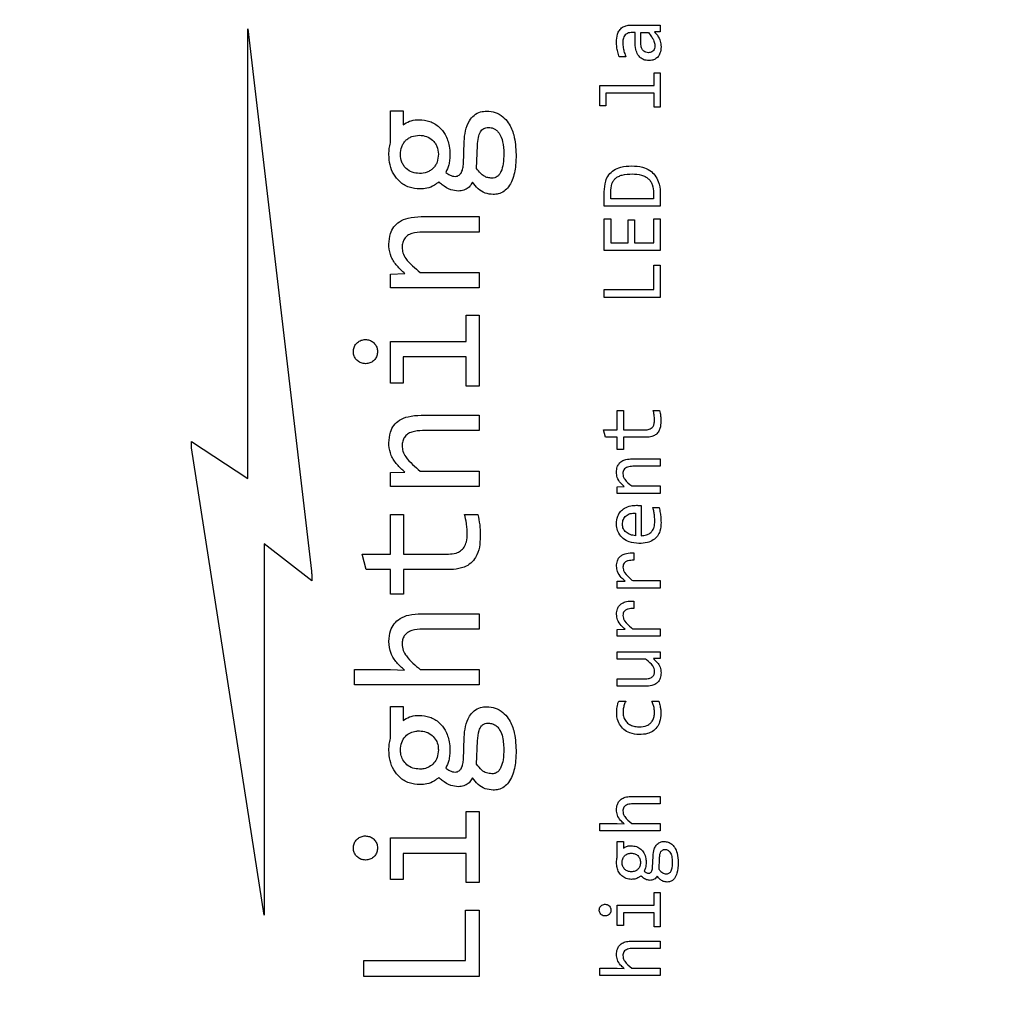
# Model space of a CAD drawing. Header units: millimetres. Extents: x 0 to 420, y 0 to 297.
# Tile 111 of 145: x 203.76 to 207.44, y 185.47 to 189.12. Entities that reach past the tile are written whole.
import ezdxf

# ---------------------------------------------------------------- set-up
doc = ezdxf.new("R2010")
doc.units = ezdxf.units.MM
doc.styles.add('SLDTEXTSTYLE0', font='TXT', dxfattribs={"width": 0.75})
doc.dimstyles.new('SLDDIMSTYLE0', dxfattribs={"dimtxt": 3.5, "dimasz": 3.302, "dimexe": 0, "dimexo": 0.0625, "dimgap": 0.875, "dimtad": 1, "dimlfac": 5, "dimrnd": 1e-09, "dimzin": 12, "dimdsep": 46, "dimtxsty": 'SLDTEXTSTYLE0', "dimsah": 1, "dimcen": 0.09, "dimadec": 0, "dimazin": 3, "dimtfac": 1, "dimtofl": 0, "dimtmove": 0, "dimatfit": 3, "dimfxl": 1, "dimfrac": 2, "dimtolj": 1, "dimtzin": 12, "dimarcsym": 0})

# ---------------------------------------------------------------- blocks, each defined once
blk = doc.blocks.new('_D_5')
at = {"color": 7, "linetype": 'Continuous', "lineweight": 18}
for p, q in [((186.436, 221.3553), (271.0027, 221.3553)), ((270.0027, 160.1553), (270.0027, 221.3553)), ((186.436, 160.1553), (271.0027, 160.1553))]:
    blk.add_line(p, q, dxfattribs=at)
for points in [[(270.0027, 221.3553), (269.4947, 218.0533), (270.5107, 218.0533)], [(270.0027, 160.1553), (270.5107, 163.4573), (269.4947, 163.4573)]]:
    blk.add_solid(points, dxfattribs=at)
at = {"color": 7, "linetype": 'Continuous', "lineweight": 18, "insert": (265.491, 186.8762), "char_height": 3.5, "attachment_point": 1, "rotation": 90, "style": 'SLDTEXTSTYLE0'}
blk.add_mtext('306', dxfattribs=at)

msp = doc.modelspace()

# ---------------------------------------------------------------- linework, layer by layer
at = {"color": 7, "linetype": 'Continuous', "lineweight": 25}
for p, q in [((204.6096, 189.0859), (204.8481, 187.0598)), ((204.6096, 187.4063), (204.6096, 189.0859)), ((206.0401, 189.1001), (206.1508, 189.1001)), ((206.0564, 189.0722), (206.0423, 189.0722)), ((206.0564, 189.0389), (206.0564, 189.0722)), ((206.0777, 189.0368), (206.0777, 189.0722)), ((206.0777, 189.0722), (206.1062, 189.0722)), ((206.1508, 189.0752), (206.1292, 189.0746)), ((206.1508, 189.1001), (206.1508, 189.0752)), ((206.0224, 188.9812), (205.9973, 188.9812)), ((206.1275, 188.9223), (206.1508, 188.9223)), ((206.1275, 188.8746), (206.1275, 188.9223)), ((206.1508, 188.9223), (206.1508, 188.7936)), ((205.9247, 188.8746), (206.1275, 188.8746)), ((205.9247, 188.7989), (205.9247, 188.8746)), ((205.9475, 188.8465), (205.9475, 188.7989)), ((206.1275, 188.8465), (205.9475, 188.8465)), ((206.1275, 188.7936), (206.1275, 188.8465)), ((205.1432, 188.7801), (205.1899, 188.7801)), ((205.1432, 188.6602), (205.1432, 188.7801)), ((205.1899, 188.7801), (205.1899, 188.7273)), ((205.9475, 188.7989), (205.9247, 188.7989)), ((206.1508, 188.7936), (206.1275, 188.7936)), ((205.4151, 188.5788), (205.4182, 188.6656)), ((205.4648, 188.5645), (205.4679, 188.6509)), ((205.9417, 188.4231), (205.9417, 188.4771)), ((205.9657, 188.4516), (205.9657, 188.4761)), ((206.126, 188.4516), (205.9657, 188.4516)), ((206.126, 188.4727), (206.126, 188.4516)), ((206.1508, 188.4679), (206.1508, 188.4231)), ((206.1508, 188.4231), (205.9417, 188.4231)), ((205.2577, 188.3844), (205.4737, 188.3844)), ((205.4737, 188.3844), (205.4737, 188.327)), ((205.9417, 188.3766), (205.9657, 188.3766)), ((205.9417, 188.2577), (205.9417, 188.3766)), ((205.9657, 188.3766), (205.9657, 188.2862)), ((206.0305, 188.3731), (206.0545, 188.3731)), ((206.0305, 188.2862), (206.0305, 188.3731)), ((206.0545, 188.3731), (206.0545, 188.2862)), ((206.1264, 188.3766), (206.1508, 188.3766)), ((206.1264, 188.2862), (206.1264, 188.3766)), ((206.1508, 188.3766), (206.1508, 188.2577)), ((205.4737, 188.327), (205.2624, 188.327)), ((205.9657, 188.2862), (206.0305, 188.2862)), ((206.0545, 188.2862), (206.1264, 188.2862)), ((206.1508, 188.2577), (205.9417, 188.2577)), ((206.1264, 188.2028), (206.1508, 188.2028)), ((206.1264, 188.1116), (206.1264, 188.2028)), ((206.1508, 188.2028), (206.1508, 188.0825)), ((205.1432, 188.1696), (205.1964, 188.1719)), ((205.1432, 188.1183), (205.1432, 188.1696)), ((205.2543, 188.1758), (205.4737, 188.1758)), ((205.4737, 188.1758), (205.4737, 188.1183)), ((205.4737, 188.1183), (205.1432, 188.1183)), ((205.9417, 188.0825), (205.9417, 188.1116)), ((205.9417, 188.1116), (206.1264, 188.1116)), ((206.1508, 188.0825), (205.9417, 188.0825)), ((205.4259, 188.0161), (205.4737, 188.0161)), ((205.4259, 187.9177), (205.4259, 188.0161)), ((205.4737, 188.0161), (205.4737, 187.7511)), ((205.1432, 187.9177), (205.4259, 187.9177)), ((205.1432, 187.7619), (205.1432, 187.9177)), ((205.1906, 187.8599), (205.1906, 187.7619)), ((205.4259, 187.8599), (205.1906, 187.8599)), ((205.4259, 187.7511), (205.4259, 187.8599)), ((205.1906, 187.7619), (205.1432, 187.7619)), ((205.4737, 187.7511), (205.4259, 187.7511)), ((205.2577, 187.6424), (205.4737, 187.6424)), ((205.4737, 187.6424), (205.4737, 187.5849)), ((205.9902, 187.6597), (206.0136, 187.6597)), ((205.9902, 187.5876), (205.9902, 187.6597)), ((206.0136, 187.6597), (206.0136, 187.5876)), ((206.1245, 187.6597), (206.1485, 187.6597)), ((205.4737, 187.5849), (205.2624, 187.5849)), ((205.9389, 187.5876), (205.9902, 187.5876)), ((205.946, 187.5597), (205.9389, 187.5876)), ((206.0136, 187.5876), (206.0951, 187.5876)), ((204.3996, 187.5205), (204.3996, 187.5436)), ((204.3996, 187.5436), (204.6096, 187.4063)), ((205.9902, 187.5597), (205.946, 187.5597)), ((205.9902, 187.5147), (205.9902, 187.5597)), ((206.0136, 187.5597), (206.0136, 187.5147)), ((206.0974, 187.5597), (206.0136, 187.5597)), ((204.6713, 185.7742), (204.3996, 187.5205)), ((206.0136, 187.5147), (205.9902, 187.5147)), ((206.0459, 187.4793), (206.1508, 187.4793)), ((206.1508, 187.4514), (206.0481, 187.4514)), ((206.1508, 187.4793), (206.1508, 187.4514)), ((205.1432, 187.4276), (205.1964, 187.4299)), ((205.1432, 187.3763), (205.1432, 187.4276)), ((205.2543, 187.4337), (205.4737, 187.4337)), ((205.4737, 187.4337), (205.4737, 187.3763)), ((206.0442, 187.378), (206.1508, 187.378)), ((206.1508, 187.378), (206.1508, 187.3501)), ((205.4737, 187.3763), (205.1432, 187.3763)), ((205.9902, 187.375), (206.0161, 187.3761)), ((205.9902, 187.3501), (205.9902, 187.375)), ((206.1508, 187.3501), (205.9902, 187.3501)), ((206.0794, 187.3049), (206.0794, 187.192)), ((205.1432, 187.2717), (205.1914, 187.2717)), ((205.1432, 187.1233), (205.1432, 187.2717)), ((205.1914, 187.2717), (205.1914, 187.1233)), ((205.4197, 187.2717), (205.4691, 187.2717)), ((206.058, 187.2765), (206.058, 187.192)), ((206.1234, 187.2969), (206.1463, 187.2969)), ((204.6713, 187.161), (204.6713, 185.7742)), ((204.8489, 187.0237), (204.6713, 187.161)), ((205.0375, 187.1233), (205.1432, 187.1233)), ((205.0522, 187.0658), (205.0375, 187.1233)), ((205.1914, 187.1233), (205.3592, 187.1233)), ((206.0515, 187.1281), (206.0515, 187.1)), ((204.8481, 187.0598), (204.8481, 187.0497)), ((204.8481, 187.0497), (204.8489, 187.0497)), ((204.8489, 187.0497), (204.8489, 187.0237)), ((205.1432, 187.0658), (205.0522, 187.0658)), ((205.1432, 186.9732), (205.1432, 187.0658)), ((205.1914, 187.0658), (205.1914, 186.9732)), ((205.3638, 187.0658), (205.1914, 187.0658)), ((205.9902, 187.0217), (206.0198, 187.0224)), ((205.9902, 186.9962), (205.9902, 187.0217)), ((206.0477, 187.0243), (206.1508, 187.0243)), ((206.1508, 187.0243), (206.1508, 186.9962)), ((205.1914, 186.9732), (205.1432, 186.9732)), ((206.1508, 186.9962), (205.9902, 186.9962)), ((206.0515, 186.9479), (206.0515, 186.9198)), ((205.2577, 186.9003), (205.4737, 186.9003)), ((205.4737, 186.9003), (205.4737, 186.8429)), ((205.4737, 186.8429), (205.2624, 186.8429)), ((205.9902, 186.8415), (206.0198, 186.8422)), ((205.9902, 186.816), (205.9902, 186.8415)), ((206.0477, 186.8441), (206.1508, 186.8441)), ((206.1508, 186.8441), (206.1508, 186.816)), ((206.1508, 186.816), (205.9902, 186.816)), ((205.9902, 186.7585), (206.1508, 186.7585)), ((205.9902, 186.7306), (205.9902, 186.7585)), ((206.1508, 186.7585), (206.1508, 186.7334)), ((206.0966, 186.7306), (205.9902, 186.7306)), ((206.1508, 186.7334), (206.1249, 186.7325)), ((205.0082, 186.6917), (205.1428, 186.6917)), ((205.0082, 186.6342), (205.0082, 186.6917)), ((205.1428, 186.6917), (205.1949, 186.6897)), ((205.2543, 186.6917), (205.4737, 186.6917)), ((205.4737, 186.6917), (205.4737, 186.6342)), ((205.9902, 186.6572), (206.0929, 186.6572)), ((205.9902, 186.6292), (205.9902, 186.6572)), ((205.4737, 186.6342), (205.0082, 186.6342)), ((206.0951, 186.6292), (205.9902, 186.6292)), ((205.9955, 186.5738), (206.0221, 186.5738)), ((206.1189, 186.5738), (206.1448, 186.5738)), ((205.1432, 186.554), (205.1899, 186.554)), ((205.1432, 186.434), (205.1432, 186.554)), ((205.1899, 186.554), (205.1899, 186.5012)), ((205.4151, 186.3527), (205.4182, 186.4394)), ((205.4648, 186.3384), (205.4679, 186.4248)), ((206.0459, 186.2179), (206.1508, 186.2179)), ((206.1508, 186.2179), (206.1508, 186.19)), ((206.1508, 186.19), (206.0481, 186.19)), ((205.4259, 186.161), (205.4737, 186.161)), ((205.4259, 186.0626), (205.4259, 186.161)), ((205.4737, 186.161), (205.4737, 185.896)), ((205.9247, 186.1165), (205.99, 186.1165)), ((205.9247, 186.0886), (205.9247, 186.1165)), ((205.99, 186.1165), (206.0153, 186.1156)), ((206.0442, 186.1165), (206.1508, 186.1165)), ((206.1508, 186.1165), (206.1508, 186.0886)), ((205.1432, 186.0626), (205.4259, 186.0626)), ((205.1432, 185.9068), (205.1432, 186.0626)), ((206.1508, 186.0886), (205.9247, 186.0886)), ((205.9902, 186.0496), (206.0129, 186.0496)), ((205.9902, 185.9914), (205.9902, 186.0496)), ((206.0129, 186.0496), (206.0129, 186.024)), ((205.1906, 186.0048), (205.1906, 185.9068)), ((205.4259, 186.0048), (205.1906, 186.0048)), ((205.4259, 185.896), (205.4259, 186.0048)), ((206.1223, 185.9519), (206.1238, 185.994)), ((206.1465, 185.9449), (206.148, 185.9869)), ((205.1906, 185.9068), (205.1432, 185.9068)), ((205.4737, 185.896), (205.4259, 185.896)), ((206.1275, 185.8588), (206.1508, 185.8588)), ((206.1275, 185.811), (206.1275, 185.8588)), ((206.1508, 185.8588), (206.1508, 185.7301)), ((205.9902, 185.811), (206.1275, 185.811)), ((205.9902, 185.7353), (205.9902, 185.811)), ((205.4236, 185.7927), (205.4737, 185.7927)), ((205.4236, 185.6048), (205.4236, 185.7927)), ((205.4737, 185.7927), (205.4737, 185.5451)), ((206.0133, 185.7829), (206.0133, 185.7353)), ((206.1275, 185.7829), (206.0133, 185.7829)), ((206.1275, 185.7301), (206.1275, 185.7829)), ((206.0133, 185.7353), (205.9902, 185.7353)), ((206.1508, 185.7301), (206.1275, 185.7301)), ((206.0459, 185.6772), (206.1508, 185.6772)), ((206.1508, 185.6493), (206.0481, 185.6493)), ((206.1508, 185.6772), (206.1508, 185.6493)), ((205.0433, 185.5451), (205.0433, 185.6048)), ((205.0433, 185.6048), (205.4236, 185.6048)), ((205.9247, 185.5759), (205.99, 185.5759)), ((205.9247, 185.548), (205.9247, 185.5759)), ((205.99, 185.5759), (206.0153, 185.575)), ((206.0442, 185.5759), (206.1508, 185.5759)), ((206.1508, 185.5759), (206.1508, 185.548)), ((205.4737, 185.5451), (205.0433, 185.5451)), ((206.1508, 185.548), (205.9247, 185.548))]:
    msp.add_line(p, q, dxfattribs=at)
for points, knots in [([(205.9872, 189.0374), (205.9878, 189.047), (205.9886, 189.0621), (205.9971, 189.0811), (206.0085, 189.0924), (206.0234, 189.0992), (206.0342, 189.0998), (206.0401, 189.1001)], [0, 0, 0, 0, 0.307835, 0.481843, 0.657268, 0.811319, 1, 1, 1, 1]), ([(206.0423, 189.0722), (206.0389, 189.072), (206.0324, 189.0716), (206.0234, 189.0673), (206.0166, 189.0605), (206.0116, 189.0496), (206.0111, 189.0409), (206.0108, 189.0353)], [0, 0, 0, 0, 0.183602, 0.356374, 0.529372, 0.69487, 1, 1, 1, 1]), ([(206.1062, 189.0722), (206.1105, 189.0671), (206.1178, 189.0586), (206.126, 189.0439), (206.13, 189.0327), (206.1303, 189.0255), (206.1303, 189.0241)], [0, 0, 0, 0, 0.365275, 0.608473, 0.919456, 1, 1, 1, 1]), ([(206.1292, 189.0746), (206.1329, 189.0706), (206.1422, 189.0604), (206.1518, 189.0415), (206.153, 189.0264), (206.1536, 189.0196)], [0, 0, 0, 0, 0.267518, 0.668588, 1, 1, 1, 1]), ([(205.9973, 188.9812), (205.9953, 188.9875), (205.9913, 188.9998), (205.988, 189.0187), (205.9875, 189.0311), (205.9872, 189.0374)], [0, 0, 0, 0, 0.349266, 0.672615, 1, 1, 1, 1]), ([(206.0108, 189.0353), (206.0111, 189.0286), (206.0117, 189.016), (206.0162, 188.9979), (206.0204, 188.9868), (206.0224, 188.9812)], [0, 0, 0, 0, 0.360406, 0.678213, 1, 1, 1, 1]), ([(206.1079, 188.9677), (206.1014, 188.9682), (206.0901, 188.9692), (206.0762, 188.9779), (206.0654, 188.9908), (206.0575, 189.0117), (206.0568, 189.0288), (206.0564, 189.0389)], [0, 0, 0, 0, 0.193231, 0.338743, 0.483806, 0.696322, 1, 1, 1, 1]), ([(206.1069, 188.9971), (206.1035, 188.9973), (206.0974, 188.9978), (206.0895, 189.0021), (206.0833, 189.0089), (206.0784, 189.0208), (206.078, 189.0307), (206.0777, 189.0368)], [0, 0, 0, 0, 0.181405, 0.326586, 0.471654, 0.672208, 1, 1, 1, 1]), ([(206.1303, 189.0241), (206.1301, 189.0201), (206.1298, 189.0136), (206.1257, 189.0053), (206.1203, 189.0001), (206.1136, 188.9975), (206.1091, 188.9972), (206.1069, 188.9971)], [0, 0, 0, 0, 0.2909425, 0.4799294, 0.6702971, 0.8355725, 1, 1, 1, 1]), ([(206.1536, 189.0196), (206.153, 189.0111), (206.1521, 188.9979), (206.1433, 188.9819), (206.1326, 188.9728), (206.1201, 188.9684), (206.1119, 188.9679), (206.1079, 188.9677)], [0, 0, 0, 0, 0.3188653, 0.5013107, 0.6852842, 0.8457277, 1, 1, 1, 1]), ([(205.4182, 188.6656), (205.4192, 188.6789), (205.4213, 188.7058), (205.4338, 188.7402), (205.4546, 188.7642), (205.4777, 188.7772), (205.4947, 188.7784), (205.5026, 188.779)], [0, 0, 0, 0, 0.254719, 0.511323, 0.680043, 0.849515, 1, 1, 1, 1]), ([(205.5026, 188.779), (205.5134, 188.7779), (205.5349, 188.7758), (205.5632, 188.7593), (205.5881, 188.7309), (205.6087, 188.6826), (205.6109, 188.6413), (205.6122, 188.6166)], [0, 0, 0, 0, 0.147226, 0.294576, 0.435789, 0.662382, 1, 1, 1, 1]), ([(205.1899, 188.7273), (205.1976, 188.7323), (205.2134, 188.7424), (205.2349, 188.7463), (205.247, 188.7465), (205.2496, 188.7466)], [0, 0, 0, 0, 0.4315216, 0.8739616, 1, 1, 1, 1]), ([(205.2496, 188.7466), (205.2632, 188.7454), (205.2905, 188.743), (205.325, 188.7219), (205.3503, 188.6894), (205.3632, 188.6533), (205.3645, 188.6277), (205.365, 188.6174)], [0, 0, 0, 0, 0.2094689, 0.4200235, 0.6035339, 0.8403022, 1, 1, 1, 1]), ([(205.4679, 188.6509), (205.4687, 188.6609), (205.47, 188.6781), (205.4762, 188.6979), (205.4842, 188.7086), (205.4912, 188.7139), (205.4996, 188.7171), (205.5057, 188.7175), (205.5088, 188.7176)], [0, 0, 0, 0, 0.34151, 0.593384, 0.69681, 0.794027, 0.892662, 1, 1, 1, 1]), ([(205.5088, 188.7176), (205.5124, 188.7174), (205.5197, 188.7169), (205.5305, 188.7129), (205.5405, 188.7062), (205.5534, 188.6909), (205.5646, 188.6615), (205.5657, 188.6352), (205.5663, 188.6205)], [0, 0, 0, 0, 0.086248, 0.174879, 0.269468, 0.372464, 0.648371, 1, 1, 1, 1]), ([(205.1802, 188.6174), (205.181, 188.6271), (205.1821, 188.6414), (205.1907, 188.6583), (205.1991, 188.669), (205.2097, 188.6777), (205.2266, 188.6865), (205.241, 188.6878), (205.2508, 188.6887)], [0, 0, 0, 0, 0.25737, 0.377634, 0.498573, 0.618697, 0.740264, 1, 1, 1, 1]), ([(205.2508, 188.6887), (205.2599, 188.6878), (205.278, 188.686), (205.298, 188.6735), (205.3101, 188.6596), (205.3196, 188.6424), (205.3209, 188.6275), (205.3218, 188.6174)], [0, 0, 0, 0, 0.242709, 0.480248, 0.607384, 0.732637, 1, 1, 1, 1]), ([(205.137, 188.617), (205.1373, 188.6242), (205.1377, 188.6351), (205.1402, 188.6495), (205.1422, 188.6566), (205.1432, 188.6602)], [0, 0, 0, 0, 0.494529, 0.74649, 1, 1, 1, 1]), ([(205.2523, 188.4878), (205.2387, 188.489), (205.2114, 188.4913), (205.177, 188.5125), (205.1534, 188.5426), (205.1393, 188.578), (205.1378, 188.6037), (205.137, 188.617)], [0, 0, 0, 0, 0.209405, 0.419881, 0.60331, 0.795303, 1, 1, 1, 1]), ([(205.2508, 188.5456), (205.2418, 188.5466), (205.2239, 188.5484), (205.204, 188.5609), (205.192, 188.575), (205.1824, 188.5923), (205.1811, 188.6072), (205.1802, 188.6174)], [0, 0, 0, 0, 0.239617, 0.475996, 0.605406, 0.732202, 1, 1, 1, 1]), ([(205.3218, 188.6174), (205.321, 188.6075), (205.3199, 188.5931), (205.3113, 188.5761), (205.3028, 188.5653), (205.2922, 188.5565), (205.2753, 188.5476), (205.2607, 188.5464), (205.2508, 188.5456)], [0, 0, 0, 0, 0.258047, 0.378028, 0.498262, 0.619272, 0.739788, 1, 1, 1, 1]), ([(205.365, 188.6174), (205.3647, 188.6107), (205.3643, 188.5973), (205.3604, 188.5742), (205.3536, 188.559), (205.3495, 188.5499)], [0, 0, 0, 0, 0.286694, 0.573568, 1, 1, 1, 1]), ([(205.5663, 188.6205), (205.5659, 188.6074), (205.5652, 188.5844), (205.5587, 188.5577), (205.55, 188.542), (205.542, 188.534), (205.5323, 188.5291), (205.5252, 188.5285), (205.5215, 188.5283)], [0, 0, 0, 0, 0.343952, 0.609243, 0.717863, 0.813416, 0.904271, 1, 1, 1, 1]), ([(205.6122, 188.6166), (205.6119, 188.6033), (205.6111, 188.5707), (205.6027, 188.5289), (205.5857, 188.4962), (205.5679, 188.478), (205.5472, 188.4687), (205.5329, 188.4678), (205.5266, 188.4673)], [0, 0, 0, 0, 0.208548, 0.508669, 0.656004, 0.777858, 0.900354, 1, 1, 1, 1]), ([(205.3854, 188.5348), (205.3879, 188.5351), (205.393, 188.5355), (205.4006, 188.5399), (205.4078, 188.5484), (205.4136, 188.5619), (205.4146, 188.5728), (205.4151, 188.5788)], [0, 0, 0, 0, 0.129827, 0.259849, 0.436512, 0.694457, 1, 1, 1, 1]), ([(205.5215, 188.5283), (205.5165, 188.5286), (205.5066, 188.5293), (205.4917, 188.5354), (205.4773, 188.5473), (205.4693, 188.5583), (205.4648, 188.5645)], [0, 0, 0, 0, 0.213078, 0.4225, 0.675588, 1, 1, 1, 1]), ([(205.9417, 188.4771), (205.9425, 188.4906), (205.9437, 188.5128), (205.957, 188.5411), (205.9769, 188.56), (206.007, 188.5723), (206.0303, 188.5734), (206.044, 188.5741)], [0, 0, 0, 0, 0.2499748, 0.4085794, 0.5681873, 0.7478458, 1, 1, 1, 1]), ([(206.044, 188.5741), (206.0575, 188.5734), (206.0813, 188.5721), (206.1117, 188.5591), (206.1323, 188.54), (206.1466, 188.5119), (206.1506, 188.4867), (206.1507, 188.4704), (206.1508, 188.4679)], [0, 0, 0, 0, 0.234298, 0.413376, 0.564375, 0.715039, 0.955728, 1, 1, 1, 1]), ([(205.3495, 188.5499), (205.3547, 188.5463), (205.3627, 188.5408), (205.3749, 188.5354), (205.3818, 188.535), (205.3854, 188.5348)], [0, 0, 0, 0, 0.480416, 0.73153, 1, 1, 1, 1]), ([(205.9657, 188.4761), (205.9663, 188.4865), (205.9671, 188.5012), (205.9751, 188.5182), (205.9834, 188.5281), (205.9948, 188.5354), (206.0156, 188.5429), (206.0333, 188.5436), (206.0459, 188.5441)], [0, 0, 0, 0, 0.253639, 0.359656, 0.458943, 0.567566, 0.690951, 1, 1, 1, 1]), ([(206.0459, 188.5441), (206.0577, 188.5435), (206.0746, 188.5427), (206.0946, 188.5347), (206.1063, 188.5268), (206.1153, 188.5164), (206.1243, 188.4987), (206.1253, 188.4834), (206.126, 188.4727)], [0, 0, 0, 0, 0.288262, 0.409453, 0.521244, 0.629898, 0.742188, 1, 1, 1, 1]), ([(205.3233, 188.514), (205.318, 188.5099), (205.3047, 188.4996), (205.2805, 188.4889), (205.2613, 188.4881), (205.2523, 188.4878)], [0, 0, 0, 0, 0.259035, 0.655006, 1, 1, 1, 1]), ([(205.3958, 188.4801), (205.3866, 188.481), (205.3648, 188.4831), (205.3415, 188.499), (205.3276, 188.5104), (205.3233, 188.514)], [0, 0, 0, 0, 0.335712, 0.793538, 1, 1, 1, 1]), ([(205.4494, 188.5132), (205.4464, 188.5078), (205.4406, 188.4974), (205.4255, 188.4864), (205.4101, 188.4809), (205.3997, 188.4803), (205.3958, 188.4801)], [0, 0, 0, 0, 0.27605, 0.530441, 0.825775, 1, 1, 1, 1]), ([(205.5266, 188.4673), (205.5163, 188.4682), (205.4956, 188.47), (205.4688, 188.4881), (205.456, 188.5047), (205.4494, 188.5132)], [0, 0, 0, 0, 0.326704, 0.655519, 1, 1, 1, 1]), ([(205.137, 188.2811), (205.1379, 188.2946), (205.1394, 188.3177), (205.1545, 188.3472), (205.1774, 188.3681), (205.213, 188.3824), (205.2412, 188.3837), (205.2577, 188.3844)], [0, 0, 0, 0, 0.2231322, 0.379052, 0.5354288, 0.727033, 1, 1, 1, 1]), ([(205.2624, 188.327), (205.2487, 188.3263), (205.2293, 188.3255), (205.2063, 188.3147), (205.1943, 188.3025), (205.1874, 188.2866), (205.1867, 188.2755), (205.1864, 188.2695)], [0, 0, 0, 0, 0.372697, 0.531716, 0.692132, 0.835039, 1, 1, 1, 1]), ([(205.1964, 188.1719), (205.1865, 188.1809), (205.1666, 188.1989), (205.1438, 188.2327), (205.1374, 188.2622), (205.1371, 188.2782), (205.137, 188.2811)], [0, 0, 0, 0, 0.312172, 0.626013, 0.932991, 1, 1, 1, 1]), ([(205.1864, 188.2695), (205.1869, 188.2627), (205.188, 188.2479), (205.2016, 188.2236), (205.225, 188.1999), (205.2444, 188.1839), (205.2543, 188.1758)], [0, 0, 0, 0, 0.168814, 0.368232, 0.680458, 1, 1, 1, 1]), ([(205.0043, 187.88), (205.0048, 187.8853), (205.0058, 187.8959), (205.0141, 187.9095), (205.0258, 187.9195), (205.0383, 187.9245), (205.0464, 187.9249), (205.0495, 187.9251)], [0, 0, 0, 0, 0.227181, 0.443662, 0.656352, 0.871476, 1, 1, 1, 1]), ([(205.0495, 187.9251), (205.0547, 187.9246), (205.065, 187.9236), (205.0787, 187.9156), (205.0888, 187.9041), (205.094, 187.8914), (205.0944, 187.8832), (205.0946, 187.88)], [0, 0, 0, 0, 0.219617, 0.435797, 0.650655, 0.863513, 1, 1, 1, 1]), ([(205.0495, 187.8348), (205.0441, 187.8353), (205.0335, 187.8363), (205.0199, 187.8446), (205.0099, 187.8563), (205.0049, 187.8688), (205.0045, 187.8769), (205.0043, 187.88)], [0, 0, 0, 0, 0.227176, 0.443669, 0.656341, 0.87146, 1, 1, 1, 1]), ([(205.0946, 187.88), (205.0941, 187.8746), (205.0931, 187.864), (205.0848, 187.8504), (205.0732, 187.8405), (205.0607, 187.8355), (205.0526, 187.835), (205.0495, 187.8348)], [0, 0, 0, 0, 0.227257, 0.443818, 0.656675, 0.867844, 1, 1, 1, 1]), ([(205.137, 187.539), (205.1379, 187.5526), (205.1394, 187.5757), (205.1545, 187.6052), (205.1774, 187.6261), (205.213, 187.6403), (205.2412, 187.6416), (205.2577, 187.6424)], [0, 0, 0, 0, 0.223132, 0.379053, 0.535429, 0.727033, 1, 1, 1, 1]), ([(206.1294, 187.624), (206.1293, 187.6273), (206.1291, 187.634), (206.1276, 187.646), (206.1257, 187.6545), (206.1245, 187.6597)], [0, 0, 0, 0, 0.276666, 0.553197, 1, 1, 1, 1]), ([(206.1485, 187.6597), (206.1493, 187.6565), (206.1512, 187.6483), (206.1527, 187.6349), (206.1529, 187.6247), (206.153, 187.6196)], [0, 0, 0, 0, 0.247514, 0.622247, 1, 1, 1, 1]), ([(206.0951, 187.5876), (206.0999, 187.5879), (206.1078, 187.5884), (206.1177, 187.5932), (206.1244, 187.6004), (206.1288, 187.611), (206.1292, 187.6193), (206.1294, 187.624)], [0, 0, 0, 0, 0.250532, 0.409561, 0.569397, 0.755133, 1, 1, 1, 1]), ([(206.153, 187.6196), (206.1525, 187.6106), (206.1518, 187.5964), (206.1437, 187.5786), (206.133, 187.568), (206.1171, 187.5608), (206.1049, 187.5601), (206.0974, 187.5597)], [0, 0, 0, 0, 0.2880454, 0.4509296, 0.6151664, 0.7591813, 1, 1, 1, 1]), ([(205.2624, 187.5849), (205.2487, 187.5843), (205.2293, 187.5834), (205.2063, 187.5726), (205.1943, 187.5605), (205.1874, 187.5446), (205.1867, 187.5334), (205.1864, 187.5274)], [0, 0, 0, 0, 0.372697, 0.531715, 0.692132, 0.835038, 1, 1, 1, 1]), ([(205.1964, 187.4299), (205.1865, 187.4388), (205.1666, 187.4569), (205.1438, 187.4906), (205.1374, 187.5201), (205.1371, 187.5361), (205.137, 187.539)], [0, 0, 0, 0, 0.312171, 0.626012, 0.932992, 1, 1, 1, 1]), ([(205.1864, 187.5274), (205.1869, 187.5207), (205.188, 187.5059), (205.2016, 187.4816), (205.225, 187.4579), (205.2444, 187.4418), (205.2543, 187.4337)], [0, 0, 0, 0, 0.168815, 0.368231, 0.680458, 1, 1, 1, 1]), ([(205.9872, 187.4291), (205.9877, 187.4359), (205.9884, 187.4473), (205.9961, 187.4617), (206.0073, 187.4717), (206.0245, 187.4784), (206.038, 187.479), (206.0459, 187.4793)], [0, 0, 0, 0, 0.229879, 0.384916, 0.540352, 0.734304, 1, 1, 1, 1]), ([(206.0481, 187.4514), (206.0413, 187.4511), (206.0317, 187.4507), (206.0204, 187.4451), (206.0148, 187.4392), (206.0116, 187.4316), (206.0114, 187.4263), (206.0112, 187.4235)], [0, 0, 0, 0, 0.384024, 0.541484, 0.700228, 0.842348, 1, 1, 1, 1]), ([(206.0161, 187.3761), (206.0115, 187.3803), (206.001, 187.3897), (205.9889, 187.4077), (205.9878, 187.4224), (205.9872, 187.4291)], [0, 0, 0, 0, 0.297877, 0.680678, 1, 1, 1, 1]), ([(206.0112, 187.4235), (206.0115, 187.4201), (206.012, 187.4128), (206.022, 187.3957), (206.0346, 187.3856), (206.0442, 187.378)], [0, 0, 0, 0, 0.174091, 0.373581, 1, 1, 1, 1]), ([(205.9872, 187.2358), (205.988, 187.2458), (205.9893, 187.2624), (206.0014, 187.2829), (206.0182, 187.2967), (206.0393, 187.3044), (206.0547, 187.3052), (206.062, 187.3055)], [0, 0, 0, 0, 0.256337, 0.428154, 0.600398, 0.812402, 1, 1, 1, 1]), ([(206.062, 187.3055), (206.0636, 187.3055), (206.067, 187.3055), (206.0728, 187.3053), (206.0769, 187.3051), (206.0794, 187.3049)], [0, 0, 0, 0, 0.2868519, 0.5736607, 1, 1, 1, 1]), ([(205.4297, 187.1981), (205.4295, 187.2047), (205.4292, 187.2181), (205.4261, 187.2428), (205.4222, 187.2605), (205.4197, 187.2717)], [0, 0, 0, 0, 0.268747, 0.537371, 1, 1, 1, 1]), ([(205.4691, 187.2717), (205.4718, 187.2586), (205.4761, 187.2385), (205.478, 187.2108), (205.4782, 187.1964), (205.4783, 187.1892)], [0, 0, 0, 0, 0.482017, 0.740658, 1, 1, 1, 1]), ([(206.0095, 187.2345), (206.0097, 187.2378), (206.0099, 187.2441), (206.0125, 187.2529), (206.0169, 187.2605), (206.0229, 187.2667), (206.0303, 187.2715), (206.0419, 187.2762), (206.0515, 187.2763), (206.058, 187.2765)], [0, 0, 0, 0, 0.13491, 0.257718, 0.37434, 0.491624, 0.611314, 0.732977, 1, 1, 1, 1]), ([(206.1303, 187.2456), (206.1301, 187.2522), (206.1296, 187.2642), (206.1273, 187.2814), (206.1247, 187.2917), (206.1234, 187.2969)], [0, 0, 0, 0, 0.385793, 0.691873, 1, 1, 1, 1]), ([(206.1463, 187.2969), (206.1478, 187.2904), (206.1508, 187.2781), (206.1531, 187.2595), (206.1534, 187.2475), (206.1536, 187.2414)], [0, 0, 0, 0, 0.357246, 0.677471, 1, 1, 1, 1]), ([(206.0708, 187.1629), (206.0585, 187.164), (206.0376, 187.1659), (206.0115, 187.1806), (205.9951, 187.1998), (205.9879, 187.2196), (205.9874, 187.2316), (205.9872, 187.2358)], [0, 0, 0, 0, 0.295987, 0.502031, 0.709178, 0.897141, 1, 1, 1, 1]), ([(206.058, 187.192), (206.0514, 187.1929), (206.0388, 187.1945), (206.025, 187.2025), (206.0169, 187.2108), (206.0126, 187.218), (206.01, 187.226), (206.0097, 187.2316), (206.0095, 187.2345)], [0, 0, 0, 0, 0.280907, 0.5299082, 0.6498294, 0.7642751, 0.8790734, 1, 1, 1, 1]), ([(206.1536, 187.2414), (206.1529, 187.2306), (206.1519, 187.2127), (206.1409, 187.1898), (206.1246, 187.1744), (206.1002, 187.1645), (206.0815, 187.1635), (206.0708, 187.1629)], [0, 0, 0, 0, 0.247585, 0.408827, 0.5711, 0.753659, 1, 1, 1, 1]), ([(206.0794, 187.192), (206.0862, 187.1924), (206.0978, 187.1931), (206.1127, 187.2006), (206.1224, 187.2111), (206.1293, 187.2265), (206.1299, 187.2383), (206.1303, 187.2456)], [0, 0, 0, 0, 0.240508, 0.410526, 0.581106, 0.743349, 1, 1, 1, 1]), ([(205.3592, 187.1233), (205.369, 187.1238), (205.3852, 187.1248), (205.4057, 187.1348), (205.4194, 187.1496), (205.4284, 187.1714), (205.4293, 187.1884), (205.4297, 187.1981)], [0, 0, 0, 0, 0.249743, 0.408921, 0.568903, 0.754444, 1, 1, 1, 1]), ([(205.4783, 187.1892), (205.4778, 187.1758), (205.4767, 187.1489), (205.4649, 187.1136), (205.444, 187.0881), (205.4151, 187.0715), (205.387, 187.0662), (205.3685, 187.0659), (205.3638, 187.0658)], [0, 0, 0, 0, 0.208146, 0.417993, 0.564715, 0.7115, 0.926911, 1, 1, 1, 1]), ([(205.9872, 187.0785), (205.9877, 187.0853), (205.9886, 187.0967), (205.9968, 187.1108), (206.0085, 187.1208), (206.0273, 187.1277), (206.0424, 187.128), (206.0515, 187.1281)], [0, 0, 0, 0, 0.218602, 0.366189, 0.513819, 0.708669, 1, 1, 1, 1]), ([(206.0515, 187.1), (206.0444, 187.1), (206.0338, 187.0999), (206.0215, 187.0951), (206.0152, 187.0892), (206.0117, 187.0823), (206.0114, 187.0771), (206.0112, 187.0743)], [0, 0, 0, 0, 0.386741, 0.581155, 0.715315, 0.849883, 1, 1, 1, 1]), ([(206.0198, 187.0224), (206.0148, 187.0269), (206.0033, 187.037), (205.99, 187.0559), (205.9881, 187.0716), (205.9872, 187.0785)], [0, 0, 0, 0, 0.30021, 0.692033, 1, 1, 1, 1]), ([(206.0112, 187.0743), (206.0115, 187.0709), (206.0122, 187.0638), (206.0214, 187.0468), (206.0349, 187.0345), (206.0459, 187.0257), (206.0477, 187.0243)], [0, 0, 0, 0, 0.158604, 0.335131, 0.89283, 1, 1, 1, 1]), ([(205.9872, 186.8982), (205.9877, 186.9051), (205.9886, 186.9165), (205.9968, 186.9306), (206.0085, 186.9405), (206.0273, 186.9475), (206.0424, 186.9477), (206.0515, 186.9479)], [0, 0, 0, 0, 0.218602, 0.366189, 0.513819, 0.708669, 1, 1, 1, 1]), ([(205.137, 186.797), (205.138, 186.8106), (205.1396, 186.834), (205.1557, 186.8637), (205.1795, 186.8849), (205.2149, 186.8984), (205.2423, 186.8996), (205.2577, 186.9003)], [0, 0, 0, 0, 0.2240123, 0.3853917, 0.5470412, 0.7440997, 1, 1, 1, 1]), ([(206.0515, 186.9198), (206.0444, 186.9197), (206.0338, 186.9197), (206.0215, 186.9148), (206.0152, 186.909), (206.0117, 186.902), (206.0114, 186.8969), (206.0112, 186.8941)], [0, 0, 0, 0, 0.386741, 0.581155, 0.715315, 0.849883, 1, 1, 1, 1]), ([(206.0198, 186.8422), (206.0148, 186.8466), (206.0033, 186.8568), (205.99, 186.8757), (205.9881, 186.8914), (205.9872, 186.8982)], [0, 0, 0, 0, 0.30021, 0.692033, 1, 1, 1, 1]), ([(206.0112, 186.8941), (206.0115, 186.8907), (206.0122, 186.8836), (206.0214, 186.8665), (206.0349, 186.8543), (206.0459, 186.8455), (206.0477, 186.8441)], [0, 0, 0, 0, 0.158604, 0.335131, 0.89283, 1, 1, 1, 1]), ([(205.2624, 186.8429), (205.2487, 186.8422), (205.2293, 186.8413), (205.2062, 186.8305), (205.1939, 186.8183), (205.1873, 186.8031), (205.1867, 186.7928), (205.1864, 186.7877)], [0, 0, 0, 0, 0.380189, 0.543669, 0.70844, 0.857873, 1, 1, 1, 1]), ([(205.1949, 186.6897), (205.1849, 186.6987), (205.165, 186.7167), (205.141, 186.7527), (205.1384, 186.7817), (205.137, 186.797)], [0, 0, 0, 0, 0.318651, 0.639363, 1, 1, 1, 1]), ([(205.1864, 186.7877), (205.1871, 186.7793), (205.1885, 186.7629), (205.2107, 186.7279), (205.2355, 186.7073), (205.2543, 186.6917)], [0, 0, 0, 0, 0.205063, 0.400436, 1, 1, 1, 1]), ([(206.1298, 186.6851), (206.1295, 186.6885), (206.1289, 186.6957), (206.1197, 186.7117), (206.1072, 186.7221), (206.0977, 186.7298), (206.0966, 186.7306)], [0, 0, 0, 0, 0.173888, 0.368484, 0.931806, 1, 1, 1, 1]), ([(206.1249, 186.7325), (206.1298, 186.7279), (206.1397, 186.7189), (206.1517, 186.7011), (206.1529, 186.6869), (206.1536, 186.6794)], [0, 0, 0, 0, 0.321798, 0.646172, 1, 1, 1, 1]), ([(206.0929, 186.6572), (206.0983, 186.6574), (206.106, 186.6577), (206.1152, 186.6608), (206.1206, 186.6639), (206.1248, 186.6679), (206.1277, 186.6729), (206.1295, 186.6787), (206.1297, 186.6829), (206.1298, 186.6851)], [0, 0, 0, 0, 0.308207, 0.435515, 0.54977, 0.656628, 0.762858, 0.875358, 1, 1, 1, 1]), ([(206.1536, 186.6794), (206.1531, 186.6726), (206.1524, 186.6613), (206.1449, 186.647), (206.1339, 186.637), (206.1167, 186.6302), (206.1031, 186.6296), (206.0951, 186.6292)], [0, 0, 0, 0, 0.229962, 0.3837632, 0.538047, 0.7294214, 1, 1, 1, 1]), ([(205.988, 186.5296), (205.9882, 186.537), (205.9886, 186.5482), (205.9916, 186.563), (205.9942, 186.5702), (205.9955, 186.5738)], [0, 0, 0, 0, 0.4915705, 0.744183, 1, 1, 1, 1]), ([(206.0221, 186.5738), (206.0199, 186.5691), (206.0157, 186.56), (206.0122, 186.5451), (206.0118, 186.5352), (206.0116, 186.5301)], [0, 0, 0, 0, 0.341141, 0.666318, 1, 1, 1, 1]), ([(206.1292, 186.5313), (206.129, 186.5364), (206.1285, 186.5462), (206.1249, 186.5606), (206.1209, 186.5694), (206.1189, 186.5738)], [0, 0, 0, 0, 0.346482, 0.669349, 1, 1, 1, 1]), ([(206.1448, 186.5738), (206.1469, 186.5674), (206.1503, 186.5568), (206.1526, 186.5413), (206.1529, 186.5324), (206.153, 186.5279)], [0, 0, 0, 0, 0.428189, 0.712583, 1, 1, 1, 1]), ([(205.4182, 186.4394), (205.4192, 186.4528), (205.4213, 186.4796), (205.4338, 186.5141), (205.4546, 186.538), (205.4777, 186.5511), (205.4947, 186.5523), (205.5026, 186.5528)], [0, 0, 0, 0, 0.254719, 0.511324, 0.680044, 0.849515, 1, 1, 1, 1]), ([(205.5026, 186.5528), (205.5134, 186.5518), (205.5349, 186.5497), (205.5632, 186.5332), (205.5881, 186.5047), (205.6087, 186.4564), (205.6109, 186.4152), (205.6122, 186.3905)], [0, 0, 0, 0, 0.147226, 0.294577, 0.435789, 0.662382, 1, 1, 1, 1]), ([(205.1899, 186.5012), (205.1976, 186.5061), (205.2134, 186.5163), (205.2349, 186.5201), (205.247, 186.5204), (205.2496, 186.5204)], [0, 0, 0, 0, 0.431521, 0.873962, 1, 1, 1, 1]), ([(205.2496, 186.5204), (205.2632, 186.5193), (205.2905, 186.5169), (205.325, 186.4957), (205.3503, 186.4633), (205.3632, 186.4271), (205.3645, 186.4015), (205.365, 186.3912)], [0, 0, 0, 0, 0.2094689, 0.4200235, 0.603533, 0.8403013, 1, 1, 1, 1]), ([(206.0721, 186.4487), (206.06, 186.4497), (206.0393, 186.4515), (206.0136, 186.4668), (205.9974, 186.4866), (205.9891, 186.5087), (205.9883, 186.5232), (205.988, 186.5296)], [0, 0, 0, 0, 0.274452, 0.470595, 0.667354, 0.854047, 1, 1, 1, 1]), ([(206.0116, 186.5301), (206.0121, 186.5243), (206.0133, 186.5126), (206.0222, 186.4974), (206.0353, 186.4861), (206.0521, 186.4789), (206.0645, 186.4781), (206.0711, 186.4777)], [0, 0, 0, 0, 0.197949, 0.392139, 0.581771, 0.775121, 1, 1, 1, 1]), ([(206.0711, 186.4777), (206.0814, 186.4783), (206.0966, 186.4793), (206.1141, 186.49), (206.1234, 186.5019), (206.1285, 186.5162), (206.129, 186.5262), (206.1292, 186.5313)], [0, 0, 0, 0, 0.335314, 0.501097, 0.667211, 0.831266, 1, 1, 1, 1]), ([(206.153, 186.5279), (206.1523, 186.517), (206.1512, 186.4986), (206.1393, 186.4751), (206.123, 186.4601), (206.0998, 186.4502), (206.0825, 186.4492), (206.0721, 186.4487)], [0, 0, 0, 0, 0.252023, 0.424804, 0.598309, 0.758978, 1, 1, 1, 1]), ([(205.1802, 186.3912), (205.181, 186.4008), (205.1826, 186.4193), (205.197, 186.4424), (205.2165, 186.4562), (205.235, 186.4619), (205.2463, 186.4624), (205.2508, 186.4626)], [0, 0, 0, 0, 0.252564, 0.492508, 0.697056, 0.880662, 1, 1, 1, 1]), ([(205.2508, 186.4626), (205.2594, 186.4618), (205.2766, 186.4601), (205.299, 186.4471), (205.314, 186.4283), (205.321, 186.4089), (205.3215, 186.3965), (205.3218, 186.3912)], [0, 0, 0, 0, 0.229119, 0.458863, 0.668515, 0.860712, 1, 1, 1, 1]), ([(205.4679, 186.4248), (205.4689, 186.4383), (205.4704, 186.458), (205.4807, 186.4795), (205.4911, 186.488), (205.5003, 186.4911), (205.5063, 186.4914), (205.5088, 186.4915)], [0, 0, 0, 0, 0.460947, 0.67431, 0.79379, 0.913263, 1, 1, 1, 1]), ([(205.5088, 186.4915), (205.514, 186.491), (205.5245, 186.4899), (205.5386, 186.4821), (205.5514, 186.4675), (205.5641, 186.4382), (205.5654, 186.4118), (205.5663, 186.3943)], [0, 0, 0, 0, 0.124427, 0.25111, 0.372758, 0.584037, 1, 1, 1, 1]), ([(205.137, 186.3908), (205.1373, 186.3981), (205.1377, 186.409), (205.1402, 186.4234), (205.1422, 186.4305), (205.1432, 186.434)], [0, 0, 0, 0, 0.494533, 0.746495, 1, 1, 1, 1]), ([(205.2523, 186.2616), (205.2387, 186.2628), (205.2114, 186.2652), (205.177, 186.2863), (205.1534, 186.3165), (205.1393, 186.3519), (205.1378, 186.3776), (205.137, 186.3908)], [0, 0, 0, 0, 0.209405, 0.419881, 0.60331, 0.795303, 1, 1, 1, 1]), ([(205.2508, 186.3195), (205.2424, 186.3203), (205.2255, 186.322), (205.2036, 186.3346), (205.1886, 186.3532), (205.1811, 186.3728), (205.1805, 186.3857), (205.1802, 186.3912)], [0, 0, 0, 0, 0.223761, 0.449802, 0.654357, 0.853362, 1, 1, 1, 1]), ([(205.3218, 186.3912), (205.3209, 186.3814), (205.3195, 186.3639), (205.3063, 186.3418), (205.2889, 186.3276), (205.2694, 186.3205), (205.2566, 186.3198), (205.2508, 186.3195)], [0, 0, 0, 0, 0.258098, 0.459936, 0.662548, 0.845162, 1, 1, 1, 1]), ([(205.365, 186.3912), (205.3647, 186.3846), (205.3643, 186.3712), (205.3604, 186.3481), (205.3536, 186.3328), (205.3495, 186.3237)], [0, 0, 0, 0, 0.2866952, 0.5735673, 1, 1, 1, 1]), ([(205.5663, 186.3943), (205.5659, 186.3809), (205.5652, 186.3579), (205.5584, 186.3309), (205.5492, 186.3144), (205.5392, 186.3056), (205.5291, 186.3024), (205.5234, 186.3022), (205.5215, 186.3021)], [0, 0, 0, 0, 0.353734, 0.609121, 0.728001, 0.848177, 0.950785, 1, 1, 1, 1]), ([(205.6122, 186.3905), (205.6119, 186.3771), (205.6111, 186.3446), (205.6027, 186.3028), (205.5857, 186.2701), (205.5679, 186.2519), (205.5472, 186.2426), (205.5329, 186.2416), (205.5266, 186.2412)], [0, 0, 0, 0, 0.2085481, 0.5086696, 0.6560048, 0.777858, 0.9003544, 1, 1, 1, 1]), ([(205.3854, 186.3087), (205.3879, 186.3089), (205.393, 186.3094), (205.4006, 186.3138), (205.4078, 186.3222), (205.4136, 186.3357), (205.4146, 186.3467), (205.4151, 186.3527)], [0, 0, 0, 0, 0.1298263, 0.2598505, 0.4365105, 0.694458, 1, 1, 1, 1]), ([(205.3495, 186.3237), (205.3547, 186.3201), (205.3627, 186.3147), (205.3749, 186.3093), (205.3818, 186.3089), (205.3854, 186.3087)], [0, 0, 0, 0, 0.480416, 0.731529, 1, 1, 1, 1]), ([(205.5215, 186.3021), (205.5147, 186.3028), (205.5013, 186.304), (205.4806, 186.3166), (205.4708, 186.3302), (205.4648, 186.3384)], [0, 0, 0, 0, 0.2889593, 0.569623, 1, 1, 1, 1]), ([(205.3233, 186.2879), (205.318, 186.2838), (205.3047, 186.2734), (205.2805, 186.2628), (205.2613, 186.262), (205.2523, 186.2616)], [0, 0, 0, 0, 0.259034, 0.655006, 1, 1, 1, 1]), ([(205.3958, 186.2539), (205.3866, 186.2548), (205.3648, 186.2569), (205.3415, 186.2728), (205.3276, 186.2843), (205.3233, 186.2879)], [0, 0, 0, 0, 0.335713, 0.793538, 1, 1, 1, 1]), ([(205.4494, 186.2871), (205.4464, 186.2817), (205.4406, 186.2713), (205.4255, 186.2603), (205.4101, 186.2547), (205.3997, 186.2541), (205.3958, 186.2539)], [0, 0, 0, 0, 0.276047, 0.530442, 0.825776, 1, 1, 1, 1]), ([(205.5266, 186.2412), (205.5163, 186.2421), (205.4956, 186.2438), (205.4688, 186.262), (205.456, 186.2786), (205.4494, 186.2871)], [0, 0, 0, 0, 0.326703, 0.65552, 1, 1, 1, 1]), ([(205.9872, 186.1677), (205.9877, 186.1745), (205.9885, 186.1861), (205.9967, 186.2005), (206.0084, 186.2107), (206.0255, 186.217), (206.0386, 186.2175), (206.0459, 186.2179)], [0, 0, 0, 0, 0.23081, 0.391801, 0.553006, 0.752929, 1, 1, 1, 1]), ([(206.0153, 186.1156), (206.011, 186.1195), (206.0009, 186.1285), (205.989, 186.1461), (205.9878, 186.1608), (205.9872, 186.1677)], [0, 0, 0, 0, 0.286225, 0.668507, 1, 1, 1, 1]), ([(206.0481, 186.19), (206.0413, 186.1896), (206.0316, 186.1892), (206.0204, 186.1836), (206.0146, 186.1777), (206.0116, 186.1704), (206.0113, 186.1655), (206.0112, 186.1632)], [0, 0, 0, 0, 0.391745, 0.553067, 0.71559, 0.864007, 1, 1, 1, 1]), ([(206.0112, 186.1632), (206.0114, 186.1598), (206.0119, 186.1523), (206.0219, 186.1348), (206.0346, 186.1244), (206.0442, 186.1165)], [0, 0, 0, 0, 0.171137, 0.376205, 1, 1, 1, 1]), ([(205.0043, 186.0248), (205.0048, 186.0302), (205.0058, 186.0408), (205.0141, 186.0544), (205.0258, 186.0644), (205.0383, 186.0694), (205.0464, 186.0698), (205.0495, 186.07)], [0, 0, 0, 0, 0.227186, 0.443664, 0.656352, 0.871476, 1, 1, 1, 1]), ([(205.0495, 186.07), (205.0547, 186.0695), (205.065, 186.0685), (205.0787, 186.0605), (205.0888, 186.049), (205.094, 186.0363), (205.0944, 186.0281), (205.0946, 186.0248)], [0, 0, 0, 0, 0.219616, 0.435796, 0.650654, 0.863511, 1, 1, 1, 1]), ([(205.0495, 185.9797), (205.0441, 185.9802), (205.0335, 185.9812), (205.0199, 185.9895), (205.0099, 186.0012), (205.0049, 186.0137), (205.0045, 186.0218), (205.0043, 186.0248)], [0, 0, 0, 0, 0.227177, 0.44367, 0.656341, 0.871465, 1, 1, 1, 1]), ([(205.0946, 186.0248), (205.0941, 186.0194), (205.0931, 186.0089), (205.0848, 185.9953), (205.0732, 185.9854), (205.0607, 185.9804), (205.0526, 185.9799), (205.0495, 185.9797)], [0, 0, 0, 0, 0.227255, 0.443819, 0.656674, 0.867843, 1, 1, 1, 1]), ([(206.0129, 186.024), (206.0167, 186.0264), (206.0244, 186.0313), (206.0348, 186.0332), (206.0406, 186.0333), (206.0419, 186.0333)], [0, 0, 0, 0, 0.432461, 0.875018, 1, 1, 1, 1]), ([(206.0419, 186.0333), (206.0487, 186.0327), (206.062, 186.0315), (206.0787, 186.0212), (206.0909, 186.0055), (206.0971, 185.988), (206.0977, 185.9756), (206.0979, 185.9706)], [0, 0, 0, 0, 0.2158276, 0.4206359, 0.6042429, 0.841163, 1, 1, 1, 1]), ([(206.1238, 185.994), (206.1246, 186.0031), (206.1258, 186.0171), (206.1342, 186.0344), (206.1446, 186.0444), (206.1558, 186.0487), (206.1625, 186.049), (206.1648, 186.0491)], [0, 0, 0, 0, 0.354108, 0.545835, 0.739266, 0.907974, 1, 1, 1, 1]), ([(206.148, 185.9869), (206.1483, 185.9917), (206.1489, 186.0001), (206.152, 186.0097), (206.1559, 186.0149), (206.1593, 186.0175), (206.1634, 186.0191), (206.1663, 186.0192), (206.1678, 186.0193)], [0, 0, 0, 0, 0.341504, 0.593377, 0.696788, 0.794021, 0.892631, 1, 1, 1, 1]), ([(206.1648, 186.0491), (206.17, 186.0486), (206.1805, 186.0476), (206.1941, 186.0396), (206.2062, 186.0258), (206.2163, 186.0024), (206.2174, 185.9823), (206.218, 185.9702)], [0, 0, 0, 0, 0.147121, 0.293492, 0.434688, 0.660458, 1, 1, 1, 1]), ([(206.1678, 186.0193), (206.1697, 186.0192), (206.1735, 186.019), (206.1788, 186.0169), (206.1834, 186.0135), (206.1895, 186.0062), (206.1949, 185.992), (206.1954, 185.9792), (206.1957, 185.9721)], [0, 0, 0, 0, 0.0944045, 0.1840555, 0.2749662, 0.3729856, 0.6494239, 1, 1, 1, 1]), ([(205.9872, 185.9704), (205.9874, 185.9739), (205.9876, 185.9792), (205.9888, 185.9862), (205.9897, 185.9897), (205.9902, 185.9914)], [0, 0, 0, 0, 0.49453, 0.746483, 1, 1, 1, 1]), ([(206.0082, 185.9706), (206.0086, 185.9753), (206.0091, 185.9823), (206.0133, 185.9905), (206.0174, 185.9957), (206.0225, 185.9999), (206.0307, 186.0043), (206.0377, 186.0049), (206.0425, 186.0052)], [0, 0, 0, 0, 0.257199, 0.37739, 0.498252, 0.619874, 0.740614, 1, 1, 1, 1]), ([(206.0425, 186.0052), (206.047, 186.0049), (206.0558, 186.0041), (206.0654, 185.9978), (206.0713, 185.9911), (206.0759, 185.9827), (206.0765, 185.9755), (206.077, 185.9706)], [0, 0, 0, 0, 0.245045, 0.480675, 0.607711, 0.732861, 1, 1, 1, 1]), ([(206.0432, 185.9076), (206.0364, 185.9083), (206.0231, 185.9095), (206.0065, 185.9198), (205.9952, 185.9343), (205.9883, 185.9515), (205.9876, 185.964), (205.9872, 185.9704)], [0, 0, 0, 0, 0.2157669, 0.4205049, 0.6040125, 0.7961259, 1, 1, 1, 1]), ([(206.0425, 185.9357), (206.038, 185.9361), (206.0293, 185.9369), (206.0198, 185.9432), (206.0139, 185.95), (206.0093, 185.9584), (206.0086, 185.9657), (206.0082, 185.9706)], [0, 0, 0, 0, 0.243228, 0.476542, 0.605808, 0.732474, 1, 1, 1, 1]), ([(206.077, 185.9706), (206.0766, 185.9658), (206.076, 185.9588), (206.0719, 185.9505), (206.0677, 185.9453), (206.0626, 185.941), (206.0544, 185.9367), (206.0473, 185.9361), (206.0425, 185.9357)], [0, 0, 0, 0, 0.258052, 0.37802, 0.498261, 0.61928, 0.739791, 1, 1, 1, 1]), ([(206.0979, 185.9706), (206.0978, 185.9673), (206.0976, 185.9606), (206.0957, 185.9493), (206.0924, 185.942), (206.0904, 185.9378)], [0, 0, 0, 0, 0.295136, 0.590463, 1, 1, 1, 1]), ([(206.1079, 185.9305), (206.1091, 185.9306), (206.1116, 185.9308), (206.1152, 185.933), (206.1188, 185.9371), (206.1216, 185.9436), (206.122, 185.949), (206.1223, 185.9519)], [0, 0, 0, 0, 0.129753, 0.259709, 0.436298, 0.694116, 1, 1, 1, 1]), ([(206.174, 185.9273), (206.1716, 185.9275), (206.1667, 185.9278), (206.1595, 185.9308), (206.1525, 185.9366), (206.1486, 185.9419), (206.1465, 185.9449)], [0, 0, 0, 0, 0.213842, 0.422559, 0.676487, 1, 1, 1, 1]), ([(206.1957, 185.9721), (206.1955, 185.9655), (206.1952, 185.9541), (206.192, 185.941), (206.1876, 185.9336), (206.1837, 185.93), (206.1791, 185.9277), (206.1757, 185.9274), (206.174, 185.9273)], [0, 0, 0, 0, 0.356185, 0.620542, 0.725242, 0.818078, 0.906738, 1, 1, 1, 1]), ([(206.218, 185.9702), (206.2175, 185.9567), (206.2166, 185.9361), (206.2067, 185.9133), (206.1963, 185.9028), (206.1863, 185.8984), (206.1795, 185.8979), (206.1764, 185.8977)], [0, 0, 0, 0, 0.432624, 0.659201, 0.779944, 0.901249, 1, 1, 1, 1]), ([(206.0777, 185.9204), (206.0751, 185.9183), (206.0686, 185.9133), (206.0568, 185.9082), (206.0475, 185.9078), (206.0432, 185.9076)], [0, 0, 0, 0, 0.266675, 0.658719, 1, 1, 1, 1]), ([(206.1129, 185.9039), (206.1085, 185.9043), (206.0979, 185.9054), (206.0866, 185.9131), (206.0798, 185.9186), (206.0777, 185.9204)], [0, 0, 0, 0, 0.335018, 0.792031, 1, 1, 1, 1]), ([(206.0904, 185.9378), (206.093, 185.9361), (206.0968, 185.9334), (206.1028, 185.9308), (206.1061, 185.9306), (206.1079, 185.9305)], [0, 0, 0, 0, 0.480422, 0.731544, 1, 1, 1, 1]), ([(206.139, 185.92), (206.1376, 185.9175), (206.1349, 185.9125), (206.1277, 185.9072), (206.1201, 185.9043), (206.1149, 185.904), (206.1129, 185.9039)], [0, 0, 0, 0, 0.261162, 0.521763, 0.813635, 1, 1, 1, 1]), ([(206.1764, 185.8977), (206.1715, 185.8981), (206.1618, 185.8989), (206.1486, 185.9075), (206.1424, 185.9156), (206.139, 185.92)], [0, 0, 0, 0, 0.325315, 0.633511, 1, 1, 1, 1]), ([(205.9228, 185.7926), (205.923, 185.7951), (205.9234, 185.8001), (205.9272, 185.8066), (205.9328, 185.8116), (205.9389, 185.8142), (205.9431, 185.8145), (205.9447, 185.8145)], [0, 0, 0, 0, 0.214628, 0.429765, 0.641223, 0.856281, 1, 1, 1, 1]), ([(205.9447, 185.8145), (205.9472, 185.8143), (205.9522, 185.8138), (205.9588, 185.81), (205.9638, 185.8044), (205.9663, 185.7982), (205.9665, 185.7942), (205.9666, 185.7926)], [0, 0, 0, 0, 0.217136, 0.434329, 0.649192, 0.862019, 1, 1, 1, 1]), ([(205.9447, 185.7707), (205.9422, 185.7709), (205.9373, 185.7714), (205.9307, 185.7752), (205.9258, 185.7807), (205.9231, 185.7869), (205.9229, 185.791), (205.9228, 185.7926)], [0, 0, 0, 0, 0.214618, 0.429785, 0.641236, 0.856278, 1, 1, 1, 1]), ([(205.9666, 185.7926), (205.9664, 185.7902), (205.966, 185.7852), (205.9622, 185.7786), (205.9567, 185.7737), (205.9505, 185.7711), (205.9464, 185.7708), (205.9447, 185.7707)], [0, 0, 0, 0, 0.214711, 0.429932, 0.641547, 0.852786, 1, 1, 1, 1]), ([(205.9872, 185.627), (205.9877, 185.6338), (205.9885, 185.6454), (205.9967, 185.6599), (206.0084, 185.6701), (206.0255, 185.6763), (206.0386, 185.6769), (206.0459, 185.6772)], [0, 0, 0, 0, 0.23081, 0.391801, 0.553006, 0.752929, 1, 1, 1, 1]), ([(206.0481, 185.6493), (206.0413, 185.649), (206.0316, 185.6486), (206.0204, 185.643), (206.0146, 185.6371), (206.0116, 185.6298), (206.0113, 185.6249), (206.0112, 185.6225)], [0, 0, 0, 0, 0.391745, 0.553067, 0.71559, 0.864, 1, 1, 1, 1]), ([(206.0153, 185.575), (206.011, 185.5788), (206.0009, 185.5879), (205.989, 185.6055), (205.9878, 185.6202), (205.9872, 185.627)], [0, 0, 0, 0, 0.286229, 0.668507, 1, 1, 1, 1]), ([(206.0112, 185.6225), (206.0114, 185.6191), (206.0119, 185.6117), (206.0219, 185.5941), (206.0346, 185.5837), (206.0442, 185.5759)], [0, 0, 0, 0, 0.171137, 0.376205, 1, 1, 1, 1])]:
    msp.add_open_spline(points, degree=3, knots=knots, dxfattribs=at)

# ---------------------------------------------------------------- dimensions: what is measured, and where the dimension line sits
at = {"color": 7, "linetype": 'Continuous', "lineweight": 18}
dim = msp.add_linear_dim(base=(270.0027, 221.3553), p1=(185.436, 160.1553), p2=(185.436, 221.3553), angle=90, dimstyle='SLDDIMSTYLE0', dxfattribs=at)
dim.commit()
dim.dimension.update_dxf_attribs({"geometry": '_D_5', "text_midpoint": (270.0027, 190.7553), "dimtype": 160})

doc.saveas('drawing.dxf')
